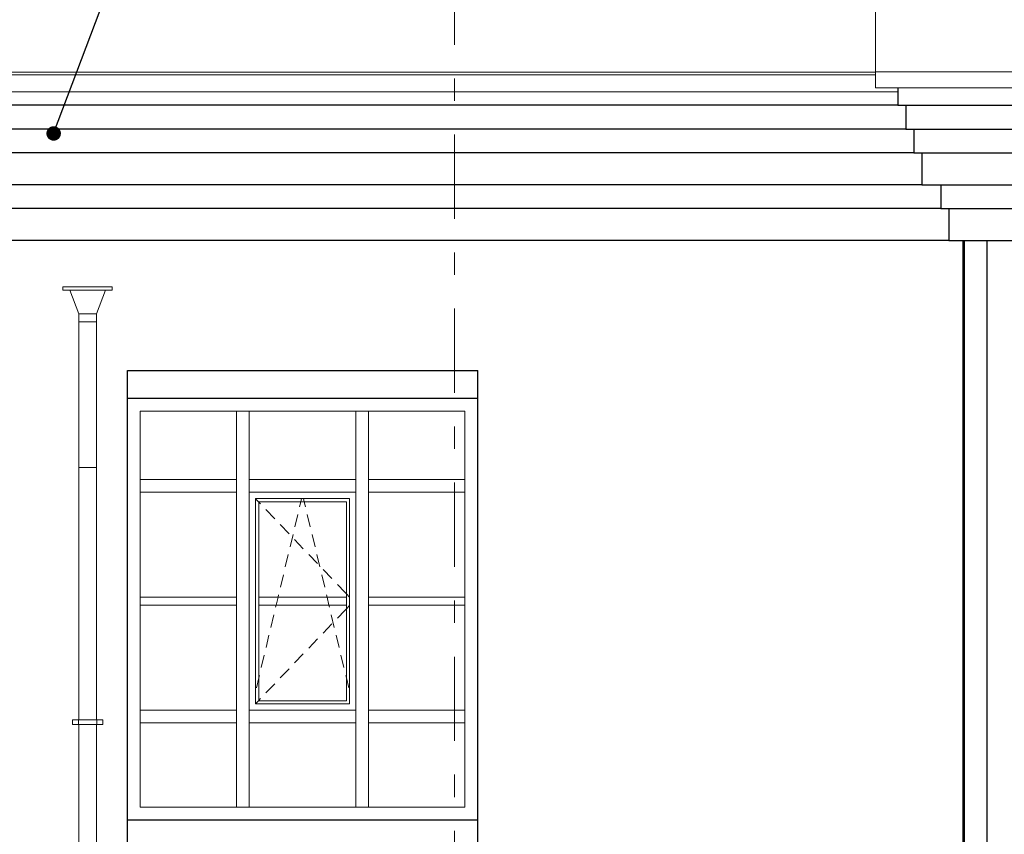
# Model space of a CAD drawing. Header units: millimetres. Extents: x -15683 to 202647, y -7448 to 20513.
# Tile 101 of 114: x 191495 to 197680, y 4213 to 9332. Entities that reach past the tile are written whole.
import ezdxf
from ezdxf.enums import TextEntityAlignment as Align

# ---------------------------------------------------------------- set-up
doc = ezdxf.new("R2010")
doc.units = ezdxf.units.MM
doc.header["$MEASUREMENT"] = 0
doc.set_wipeout_variables(frame=1)
doc.linetypes.add('Wipeout_Contour', pattern=[1000, 0, -1000])
doc.linetypes.add('Штрих-Штриховая', pattern=[1093.611073, 529.166651, -211.666656, 141.111112, -211.666656])
for name, color, linetype in [('1 Молдинги', 7, 'Continuous'), ('1_Кровля (плоская)', 7, 'Continuous'), ('1_Покрытие пола', 7, 'Continuous'), ('Конструктив - Навесные Стены', 7, 'Continuous'), ('Конструктив - Стены Несущие', 7, 'Continuous'), ('Новый_1 ВОДОСТОК', 7, 'Continuous'), ('Новый_1 Молдинги', 7, 'Continuous'), ('Новый_1_Конструктив-парапет', 7, 'Continuous'), ('Новый_Конструктив - Стены Несущие', 7, 'Continuous'), ('Окна Archicad', 7, 'Continuous'), ('Фартук парапета', 7, 'Continuous'), ('Элемент Модели - Оси', 7, 'Continuous')]:
    doc.layers.add(name, color=color, linetype=linetype)
for name, color, linetype, lineweight in [('1 Молдинги_Ном._пера__21', 7, 'Continuous', 30), ('1_Кровля (плоская)_Ном._пера__1', 7, 'Continuous', 15), ('Аннотация - Выносная Надпись.Фасад фрагмент_Ном._пера__1', 7, 'Continuous', 15), ('Конструктив - Навесные Стены_Ном._пера__1', 7, 'Continuous', 15), ('Конструктив - Стены Несущие_Ном._пера__21', 7, 'Continuous', 30), ('Новый_1 ВОДОСТОК_Ном._пера__141', 7, 'Continuous', 20), ('Новый_1 Молдинги_Ном._пера__21', 7, 'Continuous', 30), ('Новый_1_Конструктив-парапет_Ном._пера__21', 7, 'Continuous', 30), ('Новый_Конструктив - Стены Несущие_Ном._пера__21', 7, 'Continuous', 30), ('Окна Archicad_Ном._пера__21', 7, 'Continuous', 30), ('Фартук парапета_Ном._пера__1', 7, 'Continuous', 15), ('Элемент Модели - Оси_Ном._пера__1', 7, 'Continuous', 15), ('Элемент Модели - Оси_Ном._пера__2', 8, 'Continuous', 15)]:
    doc.layers.add(name, color=color, linetype=linetype, lineweight=lineweight)
doc.layers.add('1_Покрытие пола_Ном._пера__161', color=7, linetype='Continuous', lineweight=13, true_color=0x6a6a6a)
doc.layers.add('Конструктив - Навесные Стены_Ном._пера__87', color=7, linetype='Continuous', lineweight=20, true_color=0x6a6a6a)
doc.styles.add('СГЕНЕРИР_СТИЛЬ_1', font='arial.ttf')
doc.dimstyles.new('СГЕНЕРИР_СТИЛЬ__2', dxfattribs={"dimtxt": 0.18, "dimasz": 182.4, "dimexe": 0.18, "dimexo": 0.0625, "dimgap": 0, "dimtad": 0, "dimtih": 1, "dimtoh": 1, "dimdec": 4, "dimzin": 0, "dimdsep": 46, "dimcen": 0.09, "dimadec": 0, "dimazin": 0, "dimtfac": 1, "dimtdec": 4, "dimtmove": 0, "dimatfit": 3, "dimldrblk": 'ARROWHEAD_11', "dimfxl": 1, "dimtolj": 1, "dimtzin": 0, "dimarcsym": 0})

# ---------------------------------------------------------------- blocks, each defined once
blk = doc.blocks.new('Элемент Разреза_481_4', base_point=(227496, -3497.6))
at = {"layer": 'Конструктив - Стены Несущие_Ном._пера__21', "color": 7, "linetype": 'Continuous', "lineweight": 30}
for p, q in [((190671.7, 7392.4), (190671.7, 4052.4)), ((192171.7, 4052.4), (192171.7, 7126.3))]:
    blk.add_line(p, q, dxfattribs=at)
blk = doc.blocks.new('Элемент Разреза_485_4', base_point=(227496, -3497.6))
at = {"layer": 'Новый_1 Молдинги_Ном._пера__21', "color": 7, "linetype": 'Continuous', "lineweight": 30}
for p, q in [((197430.7, 1562.5), (197430.7, 7944.9)), ((197570.7, 7944.9), (197570.7, 1562.5)), ((197430.7, 1322.5), (197430.7, 1537.5)), ((197430.7, 472.5), (197430.7, 1302.5)), ((197430.7, 362.4), (197430.7, 452.5))]:
    blk.add_line(p, q, dxfattribs=at)
blk = doc.blocks.new('Элемент Разреза_489_4', base_point=(227496, -3497.6))
at = {"layer": 'Новый_Конструктив - Стены Несущие_Ном._пера__21', "color": 7, "linetype": 'Continuous', "lineweight": 30}
blk.add_line((197571.7, 4052.4), (197571.7, 7944.9), dxfattribs=at)
blk = doc.blocks.new('Элемент Разреза_501_4', base_point=(227496, -3497.6))
at = {"layer": 'Конструктив - Навесные Стены_Ном._пера__87', "color": 251, "linetype": 'Continuous', "lineweight": 20, "true_color": 0x6a6a6a}
blk.add_line((193686.7, 4382.4), (194291.7, 4382.4), dxfattribs=at)
blk = doc.blocks.new('Элемент Разреза_502_4', base_point=(227496, -3497.6))
at = {"layer": 'Конструктив - Навесные Стены_Ном._пера__87', "color": 251, "linetype": 'Continuous', "lineweight": 20, "true_color": 0x6a6a6a}
blk.add_line((192936.7, 4382.4), (193606.7, 4382.4), dxfattribs=at)
blk = doc.blocks.new('Элемент Разреза_503_4', base_point=(227496, -3497.6))
at = {"layer": 'Конструктив - Навесные Стены_Ном._пера__87', "color": 251, "linetype": 'Continuous', "lineweight": 20, "true_color": 0x6a6a6a}
blk.add_line((192251.7, 6442.4), (192251.7, 6872.4), dxfattribs=at)
blk = doc.blocks.new('Элемент Разреза_504_4', base_point=(227496, -3497.6))
at = {"layer": 'Конструктив - Навесные Стены_Ном._пера__87', "color": 251, "linetype": 'Continuous', "lineweight": 20, "true_color": 0x6a6a6a}
blk.add_line((193606.7, 6872.4), (192936.7, 6872.4), dxfattribs=at)
blk = doc.blocks.new('Элемент Разреза_505_4', base_point=(227496, -3497.6))
at = {"layer": 'Конструктив - Навесные Стены_Ном._пера__87', "color": 251, "linetype": 'Continuous', "lineweight": 20, "true_color": 0x6a6a6a}
blk.add_line((192251.7, 4992.4), (192251.7, 6362.4), dxfattribs=at)
blk = doc.blocks.new('Элемент Разреза_506_4', base_point=(227496, -3497.6))
at = {"layer": 'Конструктив - Навесные Стены_Ном._пера__87', "color": 251, "linetype": 'Continuous', "lineweight": 20, "true_color": 0x6a6a6a}
blk.add_line((194291.7, 4992.4), (194291.7, 6362.4), dxfattribs=at)
blk = doc.blocks.new('Элемент Разреза_507_4', base_point=(227496, -3497.6))
at = {"layer": 'Конструктив - Навесные Стены_Ном._пера__87', "color": 251, "linetype": 'Continuous', "lineweight": 20, "true_color": 0x6a6a6a}
blk.add_line((192856.7, 6872.4), (192251.7, 6872.4), dxfattribs=at)
blk = doc.blocks.new('Элемент Разреза_508_4', base_point=(227496, -3497.6))
at = {"layer": 'Конструктив - Навесные Стены_Ном._пера__87', "color": 251, "linetype": 'Continuous', "lineweight": 20, "true_color": 0x6a6a6a}
blk.add_line((194291.7, 6872.4), (193646.7, 6872.4), dxfattribs=at)
blk = doc.blocks.new('Элемент Разреза_509_4', base_point=(227496, -3497.6))
at = {"layer": 'Конструктив - Навесные Стены_Ном._пера__87', "color": 251, "linetype": 'Continuous', "lineweight": 20, "true_color": 0x6a6a6a}
blk.add_line((194291.7, 4382.4), (194291.7, 4912.4), dxfattribs=at)
blk = doc.blocks.new('Элемент Разреза_510_4', base_point=(227496, -3497.6))
at = {"layer": 'Конструктив - Навесные Стены_Ном._пера__87', "color": 251, "linetype": 'Continuous', "lineweight": 20, "true_color": 0x6a6a6a}
for p, q in [((192251.7, 4382.4), (192856.7, 4382.4)), ((192856.7, 4382.4), (192896.7, 4382.4))]:
    blk.add_line(p, q, dxfattribs=at)
blk = doc.blocks.new('Элемент Разреза_511_4', base_point=(227496, -3497.6))
at = {"layer": 'Конструктив - Навесные Стены_Ном._пера__87', "color": 251, "linetype": 'Continuous', "lineweight": 20, "true_color": 0x6a6a6a}
blk.add_line((192251.7, 4382.4), (192251.7, 4912.4), dxfattribs=at)
blk = doc.blocks.new('Элемент Разреза_512_4', base_point=(227496, -3497.6))
at = {"layer": 'Конструктив - Навесные Стены_Ном._пера__1', "color": 7, "linetype": 'Continuous', "lineweight": 15}
for p, q in [((192856.7, 4382.4), (192856.7, 4912.4)), ((192936.7, 4382.4), (192936.7, 4912.4)), ((192896.7, 4382.4), (192936.7, 4382.4))]:
    blk.add_line(p, q, dxfattribs=at)
blk = doc.blocks.new('Элемент Разреза_513_4', base_point=(227496, -3497.6))
at = {"layer": 'Конструктив - Навесные Стены_Ном._пера__1', "color": 7, "linetype": 'Continuous', "lineweight": 15}
for p, q in [((193606.7, 4382.4), (193606.7, 4912.4)), ((193686.7, 4382.4), (193686.7, 4912.4)), ((193606.7, 4382.4), (193686.7, 4382.4))]:
    blk.add_line(p, q, dxfattribs=at)
blk = doc.blocks.new('Элемент Разреза_514_4', base_point=(227496, -3497.6))
at = {"layer": 'Конструктив - Навесные Стены_Ном._пера__87', "color": 251, "linetype": 'Continuous', "lineweight": 20, "true_color": 0x6a6a6a}
for p, q in [((192251.7, 4992.4), (192856.7, 4992.4)), ((192251.7, 4992.4), (192251.7, 4912.4)), ((192856.7, 4912.4), (192856.7, 4952.4)), ((192251.7, 4912.4), (192856.7, 4912.4))]:
    blk.add_line(p, q, dxfattribs=at)
blk = doc.blocks.new('Элемент Разреза_515_4', base_point=(227496, -3497.6))
at = {"layer": 'Конструктив - Навесные Стены_Ном._пера__87', "color": 251, "linetype": 'Continuous', "lineweight": 20, "true_color": 0x6a6a6a}
for p, q in [((192936.7, 4992.4), (193606.7, 4992.4)), ((192936.7, 4952.4), (192936.7, 4912.4)), ((193606.7, 4912.4), (193606.7, 4952.4)), ((192936.7, 4912.4), (193606.7, 4912.4))]:
    blk.add_line(p, q, dxfattribs=at)
blk = doc.blocks.new('Элемент Разреза_516_4', base_point=(227496, -3497.6))
at = {"layer": 'Конструктив - Навесные Стены_Ном._пера__87', "color": 251, "linetype": 'Continuous', "lineweight": 20, "true_color": 0x6a6a6a}
for p, q in [((193686.7, 4992.4), (194291.7, 4992.4)), ((193686.7, 4952.4), (193686.7, 4912.4)), ((194291.7, 4912.4), (194291.7, 4992.4)), ((193686.7, 4912.4), (194291.7, 4912.4))]:
    blk.add_line(p, q, dxfattribs=at)
blk = doc.blocks.new('Элемент Разреза_520_4', base_point=(227496, -3497.6))
at = {"layer": 'Конструктив - Навесные Стены_Ном._пера__1', "color": 7, "linetype": 'Continuous', "lineweight": 15}
for p, q in [((192856.7, 5702.4), (192251.7, 5702.4)), ((192251.7, 5652.4), (192856.7, 5652.4))]:
    blk.add_line(p, q, dxfattribs=at)
blk = doc.blocks.new('Элемент Разреза_521_4', base_point=(227496, -3497.6))
at = {"layer": 'Конструктив - Навесные Стены_Ном._пера__1', "color": 7, "linetype": 'Continuous', "lineweight": 15}
for p, q in [((192976.7, 5032.4), (192976.7, 6322.4)), ((192976.7, 6322.4), (193566.7, 6322.4)), ((192976.7, 6321.2), (192996.7, 6300.3)), ((193261, 6302.4), (193265.8, 6322.4)), ((193282.5, 6302.4), (193277.7, 6322.4)), ((193566.7, 6322.4), (193566.7, 5032.4)), ((192996.7, 6302.4), (193546.7, 6302.4)), ((192996.7, 5702.4), (192996.7, 6302.4)), ((192996.7, 6300.3), (193007, 6289.5)), ((193041.5, 6253.4), (193096.8, 6195.5)), ((193253.2, 6269.5), (193261, 6302.4)), ((193290.3, 6269.5), (193282.5, 6302.4)), ((193546.7, 6302.4), (193546.7, 5702.4)), ((193223.5, 6145.4), (193242.1, 6223.2)), ((193320, 6145.4), (193301.4, 6223.2)), ((193131.3, 6159.4), (193186.6, 6101.5)), ((193193.3, 6018.9), (193211.9, 6096.7)), ((193221.1, 6065.3), (193276.4, 6007.5)), ((193350.2, 6018.9), (193331.6, 6096.7)), ((193163.1, 5892.5), (193181.7, 5970.3)), ((193310.9, 5971.3), (193366.2, 5913.5)), ((193380.4, 5892.5), (193361.8, 5970.3)), ((193400.7, 5877.3), (193456, 5819.5)), ((193132.9, 5766), (193151.5, 5843.8)), ((193410.6, 5766), (193392, 5843.8)), ((193490.5, 5783.3), (193536.5, 5735.2)), ((193546.7, 5702.4), (192996.7, 5702.4)), ((192996.7, 5702.4), (192996.7, 5652.4)), ((193105.8, 5652.4), (193117.7, 5702.4)), ((193117.7, 5702.4), (193121.3, 5717.4)), ((193425.8, 5702.4), (193422.2, 5717.4)), ((193437.7, 5652.4), (193425.8, 5702.4)), ((193536.5, 5735.2), (193546.7, 5724.5)), ((193546.7, 5724.5), (193566.7, 5703.5)), ((193546.7, 5652.4), (193546.7, 5702.4)), ((192996.7, 5652.4), (193546.7, 5652.4)), ((192996.7, 5052.4), (192996.7, 5652.4)), ((193102.7, 5639.6), (193105.8, 5652.4)), ((193440.8, 5639.6), (193437.7, 5652.4)), ((193536.5, 5619.5), (193546.7, 5630.3)), ((193546.7, 5652.4), (193546.7, 5052.4)), ((193546.7, 5630.3), (193566.7, 5651.2)), ((193072.5, 5513.1), (193091.1, 5591)), ((193471, 5513.1), (193452.4, 5591)), ((193490.5, 5571.4), (193536.5, 5619.5)), ((193400.7, 5477.4), (193456, 5535.2)), ((193042.3, 5386.7), (193060.9, 5464.5)), ((193501.2, 5386.7), (193482.6, 5464.5)), ((193310.9, 5383.4), (193366.2, 5441.2)), ((193012.1, 5260.3), (193030.7, 5338.1)), ((193221.1, 5289.4), (193276.4, 5347.2)), ((193531.3, 5260.3), (193512.8, 5338.1)), ((192981.9, 5133.8), (192996.7, 5195.8)), ((192996.7, 5195.8), (193000.5, 5211.6)), ((193131.3, 5195.4), (193186.6, 5253.2)), ((193546.7, 5195.8), (193543, 5211.6)), ((193561.5, 5133.8), (193546.7, 5195.8)), ((193041.5, 5101.4), (193096.8, 5159.2)), ((192976.7, 5033.5), (192996.7, 5054.5)), ((193566.7, 5032.4), (192976.7, 5032.4)), ((192996.7, 5054.5), (193007, 5065.2)), ((193546.7, 5052.4), (192996.7, 5052.4))]:
    blk.add_line(p, q, dxfattribs=at)
blk = doc.blocks.new('Элемент Разреза_522_4', base_point=(227496, -3497.6))
at = {"layer": 'Конструктив - Навесные Стены_Ном._пера__1', "color": 7, "linetype": 'Continuous', "lineweight": 15}
for p, q in [((194291.7, 5702.4), (193686.7, 5702.4)), ((193686.7, 5652.4), (194291.7, 5652.4))]:
    blk.add_line(p, q, dxfattribs=at)
blk = doc.blocks.new('Элемент Разреза_523_4', base_point=(227496, -3497.6))
at = {"layer": 'Конструктив - Навесные Стены_Ном._пера__1', "color": 7, "linetype": 'Continuous', "lineweight": 15}
for p, q in [((192856.7, 4952.4), (192856.7, 6362.4)), ((192936.7, 4992.4), (192936.7, 6362.4)), ((192936.7, 4952.4), (192936.7, 4992.4))]:
    blk.add_line(p, q, dxfattribs=at)
blk = doc.blocks.new('Элемент Разреза_524_4', base_point=(227496, -3497.6))
at = {"layer": 'Конструктив - Навесные Стены_Ном._пера__1', "color": 7, "linetype": 'Continuous', "lineweight": 15}
for p, q in [((193606.7, 4952.4), (193606.7, 6362.4)), ((193686.7, 4952.4), (193686.7, 6362.4))]:
    blk.add_line(p, q, dxfattribs=at)
blk = doc.blocks.new('Элемент Разреза_525_4', base_point=(227496, -3497.6))
at = {"layer": 'Конструктив - Навесные Стены_Ном._пера__87', "color": 251, "linetype": 'Continuous', "lineweight": 20, "true_color": 0x6a6a6a}
for p, q in [((192251.7, 6442.4), (192856.7, 6442.4)), ((192251.7, 6442.4), (192251.7, 6362.4)), ((192856.7, 6362.4), (192856.7, 6442.4)), ((192251.7, 6362.4), (192856.7, 6362.4))]:
    blk.add_line(p, q, dxfattribs=at)
blk = doc.blocks.new('Элемент Разреза_526_4', base_point=(227496, -3497.6))
at = {"layer": 'Конструктив - Навесные Стены_Ном._пера__87', "color": 251, "linetype": 'Continuous', "lineweight": 20, "true_color": 0x6a6a6a}
for p, q in [((192936.7, 6442.4), (193606.7, 6442.4)), ((192936.7, 6442.4), (192936.7, 6362.4)), ((193606.7, 6362.4), (193606.7, 6442.4)), ((192936.7, 6362.4), (193606.7, 6362.4))]:
    blk.add_line(p, q, dxfattribs=at)
blk = doc.blocks.new('Элемент Разреза_527_4', base_point=(227496, -3497.6))
at = {"layer": 'Конструктив - Навесные Стены_Ном._пера__87', "color": 251, "linetype": 'Continuous', "lineweight": 20, "true_color": 0x6a6a6a}
for p, q in [((193686.7, 6442.4), (194291.7, 6442.4)), ((193686.7, 6442.4), (193686.7, 6362.4)), ((194291.7, 6362.4), (194291.7, 6402.4)), ((193686.7, 6362.4), (194291.7, 6362.4))]:
    blk.add_line(p, q, dxfattribs=at)
blk = doc.blocks.new('Элемент Разреза_528_4', base_point=(227496, -3497.6))
at = {"layer": 'Конструктив - Навесные Стены_Ном._пера__1', "color": 7, "linetype": 'Continuous', "lineweight": 15}
for p, q in [((192856.7, 6442.4), (192856.7, 6872.4)), ((192936.7, 6872.4), (192856.7, 6872.4)), ((192936.7, 6442.4), (192936.7, 6872.4))]:
    blk.add_line(p, q, dxfattribs=at)
blk = doc.blocks.new('Элемент Разреза_529_4', base_point=(227496, -3497.6))
at = {"layer": 'Конструктив - Навесные Стены_Ном._пера__1', "color": 7, "linetype": 'Continuous', "lineweight": 15}
for p, q in [((193606.7, 6442.4), (193606.7, 6872.4)), ((193646.7, 6872.4), (193606.7, 6872.4)), ((193686.7, 6442.4), (193686.7, 6872.4))]:
    blk.add_line(p, q, dxfattribs=at)
blk = doc.blocks.new('Элемент Разреза_533_4', base_point=(227496, -3497.6))
at = {"layer": 'Конструктив - Навесные Стены_Ном._пера__87', "color": 251, "linetype": 'Continuous', "lineweight": 20, "true_color": 0x6a6a6a}
for p, q in [((194291.7, 6442.4), (194291.7, 6872.4)), ((194291.7, 6402.4), (194291.7, 6442.4))]:
    blk.add_line(p, q, dxfattribs=at)
blk = doc.blocks.new('Элемент Разреза_630_4', base_point=(227496, -3497.6))
at = {"layer": 'Новый_1 Молдинги_Ном._пера__21', "color": 7, "linetype": 'Continuous', "lineweight": 30}
for p, q in [((197421.7, 1562.5), (197421.7, 7944.9)), ((197421.7, 1322.5), (197421.7, 1537.5)), ((197421.7, 472.5), (197421.7, 1302.5)), ((197421.7, 362.4), (197421.7, 452.5))]:
    blk.add_line(p, q, dxfattribs=at)
blk = doc.blocks.new('Элемент Разреза_631_4', base_point=(227496, -3497.6))
at = {"layer": 'Новый_1 Молдинги_Ном._пера__21', "color": 7, "linetype": 'Continuous', "lineweight": 30}
for p, q in [((197420.4, 1562.5), (197420.4, 7944.9)), ((197420.4, 1322.5), (197420.4, 1537.5)), ((197420.4, 472.5), (197420.4, 1302.5)), ((197420.4, 362.4), (197420.4, 452.5))]:
    blk.add_line(p, q, dxfattribs=at)
blk = doc.blocks.new('Элемент Разреза_639_4', base_point=(227496, -3497.6))
at = {"layer": 'Фартук парапета_Ном._пера__1', "color": 7, "linetype": 'Continuous', "lineweight": 15}
for p, q in [((190241.7, 8984.9), (196871.7, 8984.9)), ((196871.7, 9002.3), (190260.2, 9002.3)), ((190241.7, 8879.5), (197011.8, 8879.5))]:
    blk.add_line(p, q, dxfattribs=at)
blk = doc.blocks.new('Элемент Разреза_641_4', base_point=(227496, -3497.6))
at = {"layer": 'Фартук парапета_Ном._пера__1', "color": 7, "linetype": 'Continuous', "lineweight": 15}
blk.add_line((190260.2, 9002.3), (196871.7, 9002.3), dxfattribs=at)
blk = doc.blocks.new('Элемент Разреза_644_4', base_point=(227496, -3497.6))
at = {"layer": 'Новый_1 ВОДОСТОК_Ном._пера__141', "color": 7, "linetype": 'Continuous', "lineweight": 20}
for p, q in [((191766.7, 7652.4), (192076.7, 7652.4)), ((191766.7, 7652.4), (191766.7, 7632.4)), ((191766.7, 7632.4), (192076.7, 7632.4)), ((191809.6, 7632.4), (191866.7, 7482.4)), ((191976.7, 7482.4), (192033.9, 7632.4)), ((192076.7, 7632.4), (192076.7, 7652.4)), ((191866.7, 7482.4), (191976.7, 7482.4)), ((191866.7, 7482.4), (191866.7, 7432.4)), ((191866.7, 7432.4), (191866.7, 6842.1)), ((191866.7, 7432.4), (191976.7, 7432.4)), ((191976.7, 7432.4), (191976.7, 7482.4)), ((191976.7, 7432.4), (191976.7, 6842.1)), ((191866.7, 6842.1), (191866.7, 6627.5)), ((191976.7, 6842.1), (191976.7, 6627.5)), ((191866.7, 6627.5), (191866.7, 6517.5)), ((191976.7, 6627.5), (191976.7, 6517.5)), ((191866.7, 6517.5), (191866.7, 4932)), ((191870.9, 6517.5), (191866.7, 6517.5)), ((191882.8, 6517.5), (191870.9, 6517.5)), ((191900.7, 6517.5), (191882.8, 6517.5)), ((191921.7, 6517.5), (191900.7, 6517.5)), ((191942.8, 6517.5), (191921.7, 6517.5)), ((191960.6, 6517.5), (191942.8, 6517.5)), ((191972.6, 6517.5), (191960.6, 6517.5)), ((191976.7, 6517.5), (191972.6, 6517.5)), ((191976.7, 6517.5), (191976.7, 4932)), ((191826.7, 4932), (191864.7, 4932)), ((191826.7, 4902), (191826.7, 4932)), ((191826.7, 4902), (191864.7, 4902)), ((191864.7, 4932), (191869.1, 4932)), ((191864.7, 4902), (191864.7, 4932)), ((191864.7, 4902), (191869.1, 4902)), ((191866.7, 4902), (191866.7, 2932)), ((191869.1, 4932), (191881.4, 4932)), ((191869.1, 4902), (191881.4, 4902)), ((191881.4, 4932), (191899.9, 4932)), ((191881.4, 4902), (191899.9, 4902)), ((191899.9, 4932), (191921.7, 4932)), ((191899.9, 4902), (191921.7, 4902)), ((191921.7, 4932), (191943.6, 4932)), ((191921.7, 4902), (191943.6, 4902)), ((191943.6, 4932), (191962, 4932)), ((191943.6, 4902), (191962, 4902)), ((191962, 4932), (191974.4, 4932)), ((191962, 4902), (191974.4, 4902)), ((191974.4, 4932), (191978.7, 4932)), ((191974.4, 4902), (191978.7, 4902)), ((191976.7, 4902), (191976.7, 2932)), ((191978.7, 4932), (192016.7, 4932)), ((191978.7, 4902), (191978.7, 4932)), ((191978.7, 4902), (192016.7, 4902)), ((192016.7, 4902), (192016.7, 4932))]:
    blk.add_line(p, q, dxfattribs=at)
blk = doc.blocks.new('Элемент Разреза_648_4', base_point=(227496, -3497.6))
at = {"layer": '1 Молдинги_Ном._пера__21', "color": 7, "linetype": 'Continuous', "lineweight": 30}
for p, q in [((197011.8, 8794.9), (190670.7, 8794.9)), ((197061.8, 8644.9), (190670.7, 8644.9)), ((197111.8, 8494.9), (190670.7, 8494.9)), ((197161.8, 8294.9), (190670.7, 8294.9)), ((197281.8, 8144.9), (190670.7, 8144.9)), ((197331.8, 7944.9), (190670.7, 7944.9))]:
    blk.add_line(p, q, dxfattribs=at)
blk = doc.blocks.new('Элемент Разреза_649_4', base_point=(227496, -3497.6))
at = {"layer": '1_Кровля (плоская)_Ном._пера__1', "color": 7, "linetype": 'Continuous', "lineweight": 15}
for p, q in [((196871.8, 13502.4), (196871.7, 9003.6)), ((202301.6, 13502.4), (196871.8, 13502.4)), ((202301.6, 9391.3), (202301.6, 13502.4)), ((202301.6, 9291.5), (201778.7, 9103.7)), ((201672.1, 9065.4), (201479.3, 8996.2)), ((196871.7, 9003.6), (198101.8, 9003.6)), ((196871.7, 8903.7), (196871.7, 9003.6)), ((198101.8, 9003.6), (201221.7, 9003.6)), ((201221.7, 9003.6), (201221.8, 9003.6)), ((201438.4, 8981.5), (201336.3, 8944.9)), ((201467.6, 8992), (201467.3, 8991.9)), ((198101.8, 8903.7), (196871.7, 8903.7)), ((198488.3, 8903.7), (198101.8, 8903.7)), ((201015.7, 8903.7), (198689.3, 8903.7))]:
    blk.add_line(p, q, dxfattribs=at)
blk = doc.blocks.new('Элемент Разреза_650_4', base_point=(227496, -3497.6))
at = {"layer": '1 Молдинги_Ном._пера__21', "color": 7, "linetype": 'Continuous', "lineweight": 30}
for p, q in [((201670.7, 8944.9), (202289.7, 8944.9)), ((197011.8, 8903.7), (197011.8, 8794.9)), ((197011.8, 8794.9), (198529.8, 8794.9)), ((197061.8, 8794.9), (197061.8, 8644.9)), ((198647.8, 8794.9), (201048.9, 8794.9)), ((201238.4, 8794.9), (201250.7, 8794.9)), ((197061.8, 8644.9), (198533.8, 8644.9)), ((197111.8, 8644.9), (197111.8, 8494.9)), ((198643.8, 8644.9), (201098, 8644.9)), ((201212.8, 8644.9), (201300.7, 8644.9)), ((197111.8, 8494.9), (198533.8, 8494.9)), ((197161.8, 8494.9), (197161.8, 8294.9)), ((198643.8, 8494.9), (201098, 8494.9)), ((201284.8, 8494.9), (201350.7, 8494.9)), ((197161.8, 8294.9), (198533.8, 8294.9)), ((197281.8, 8294.9), (197281.8, 8144.9)), ((198643.8, 8294.9), (201198.4, 8294.9)), ((201386.2, 8294.9), (201400.7, 8294.9)), ((197281.8, 8144.9), (198533.8, 8144.9)), ((197331.8, 8144.9), (197331.8, 7944.9)), ((198643.8, 8144.9), (201274.5, 8144.9)), ((201462.3, 8144.9), (201520.7, 8144.9)), ((197331.8, 7944.9), (198533.8, 7944.9)), ((198643.8, 7944.9), (201375.9, 7944.9)), ((201563.7, 7944.9), (201570.7, 7944.9))]:
    blk.add_line(p, q, dxfattribs=at)
blk = doc.blocks.new('Элемент Разреза_678_4', base_point=(227496, -3497.6))
at = {"layer": 'Окна Archicad_Ном._пера__21', "color": 7, "linetype": 'Continuous', "lineweight": 30}
for p, q in [((192171.7, 6952.4), (194371.7, 6952.4)), ((194371.7, 4302.4), (192171.7, 4302.4))]:
    blk.add_line(p, q, dxfattribs=at)
blk = doc.blocks.new('Элемент Разреза_680_4', base_point=(227496, -3497.6))
at = {"layer": 'Конструктив - Стены Несущие_Ном._пера__21', "color": 7, "linetype": 'Continuous', "lineweight": 30}
blk.add_line((194371.7, 4052.4), (194371.7, 7126.3), dxfattribs=at)
blk = doc.blocks.new('Элемент Разреза_682_4', base_point=(227496, -3497.6))
at = {"layer": 'Новый_1_Конструктив-парапет_Ном._пера__21', "color": 7, "linetype": 'Continuous', "lineweight": 30}
blk.add_line((192171.7, 7126.3), (194371.7, 7126.3), dxfattribs=at)
blk = doc.blocks.new('Элемент Разреза_704_4', base_point=(227496, -3497.6))
at = {"color": 254, "linetype": 'Wipeout_Contour', "lineweight": 0, "ltscale": 790478.683515}
blk.add_wipeout([(197570.7, 4407.4), (197570.7, 4342.4), (197571.7, 4342.4), (197571.7, 4407.4)], dxfattribs=at).dxf.layer = '1_Покрытие пола'
at = {"layer": '1_Покрытие пола_Ном._пера__161', "color": 251, "linetype": 'Continuous', "lineweight": 13, "true_color": 0x6a6a6a}
for p, q in [((197570.7, 4407.4), (197571.7, 4407.4)), ((197570.7, 4342.4), (197571.7, 4342.4))]:
    blk.add_line(p, q, dxfattribs=at)
blk = doc.blocks.new('Стандартный Маркер Сетки[46]_4', base_point=(194226.7, 10503.4))
at = {"layer": 'Элемент Модели - Оси_Ном._пера__2', "color": 8, "linetype": 'Штрих-Штриховая', "lineweight": 15}
blk.add_line((194226.7, 9703.4), (194226.7, -5697.6), dxfattribs=at)
at = {"layer": 'Элемент Модели - Оси_Ном._пера__1', "color": 7, "lineweight": 15, "style": 'СГЕНЕРИР_СТИЛЬ_1'}
blk.add_attdef('AC_MarkerText_1', text='', height=350, rotation=360, dxfattribs=at).set_placement((194226.7, -6797.6), align=Align.TOP_CENTER)
blk = doc.blocks.new('Стандартный Маркер Сетки[47]_4', base_point=(194226.7, 10503.4))
at = {"layer": 'Элемент Модели - Оси_Ном._пера__2', "color": 8, "linetype": 'Штрих-Штриховая', "lineweight": 15}
blk.add_line((194226.7, 9703.4), (194226.7, -5697.6), dxfattribs=at)
at = {"layer": 'Элемент Модели - Оси_Ном._пера__1', "color": 7, "lineweight": 15, "style": 'СГЕНЕРИР_СТИЛЬ_1'}
blk.add_attdef('AC_MarkerText_1', text='', height=350, rotation=360, dxfattribs=at).set_placement((194226.7, -6797.6), align=Align.TOP_CENTER)
blk = doc.blocks.new('ARROWHEAD_11')
at = {"color": 0, "linetype": 'Continuous', "lineweight": 0}
blk.add_line((0, 0), (-1, 0), dxfattribs=at)
at = {"color": 0, "linetype": 'Continuous', "lineweight": 0, "const_width": 0.25, "flags": 128}
blk.add_lwpolyline([(-0.125, 0, 1), (0.125, 0, 1)], format="xyb", close=True, dxfattribs=at)

msp = doc.modelspace()

# ---------------------------------------------------------------- block references
at = {"layer": '1 Молдинги', "lineweight": 0}
for name in ['Элемент Разреза_650_4', 'Элемент Разреза_648_4']:
    msp.add_blockref(name, (227496, -3497.6), dxfattribs=at)
at = {"layer": '1_Кровля (плоская)', "lineweight": 0}
msp.add_blockref('Элемент Разреза_649_4', (227496, -3497.6), dxfattribs=at)
at = {"layer": 'Конструктив - Навесные Стены', "lineweight": 0}
for name in ['Элемент Разреза_503_4', 'Элемент Разреза_507_4', 'Элемент Разреза_528_4', 'Элемент Разреза_504_4', 'Элемент Разреза_529_4', 'Элемент Разреза_508_4', 'Элемент Разреза_533_4', 'Элемент Разреза_525_4', 'Элемент Разреза_526_4', 'Элемент Разреза_527_4', 'Элемент Разреза_505_4', 'Элемент Разреза_523_4', 'Элемент Разреза_521_4', 'Элемент Разреза_524_4', 'Элемент Разреза_506_4', 'Элемент Разреза_520_4', 'Элемент Разреза_522_4', 'Элемент Разреза_514_4', 'Элемент Разреза_515_4', 'Элемент Разреза_516_4', 'Элемент Разреза_511_4', 'Элемент Разреза_512_4', 'Элемент Разреза_513_4', 'Элемент Разреза_509_4', 'Элемент Разреза_510_4', 'Элемент Разреза_502_4', 'Элемент Разреза_501_4']:
    msp.add_blockref(name, (227496, -3497.6), dxfattribs=at)
at = {"layer": 'Конструктив - Стены Несущие', "lineweight": 0}
for name in ['Элемент Разреза_481_4', 'Элемент Разреза_680_4']:
    msp.add_blockref(name, (227496, -3497.6), dxfattribs=at)
at = {"layer": 'Новый_1 ВОДОСТОК', "lineweight": 0}
msp.add_blockref('Элемент Разреза_644_4', (227496, -3497.6), dxfattribs=at)
at = {"layer": 'Новый_1 Молдинги', "lineweight": 0}
for name in ['Элемент Разреза_631_4', 'Элемент Разреза_630_4', 'Элемент Разреза_485_4']:
    msp.add_blockref(name, (227496, -3497.6), dxfattribs=at)
at = {"layer": 'Новый_1_Конструктив-парапет', "lineweight": 0}
msp.add_blockref('Элемент Разреза_682_4', (227496, -3497.6), dxfattribs=at)
at = {"layer": 'Новый_Конструктив - Стены Несущие', "lineweight": 0}
msp.add_blockref('Элемент Разреза_489_4', (227496, -3497.6), dxfattribs=at)
at = {"layer": 'Окна Archicad', "lineweight": 0}
msp.add_blockref('Элемент Разреза_678_4', (227496, -3497.6), dxfattribs=at)
at = {"layer": 'Фартук парапета', "lineweight": 0}
for name in ['Элемент Разреза_639_4', 'Элемент Разреза_641_4']:
    msp.add_blockref(name, (227496, -3497.6), dxfattribs=at)
at = {"layer": 'Элемент Модели - Оси', "color": 8, "linetype": 'Continuous', "lineweight": 15}
for name in ['Стандартный Маркер Сетки[46]_4', 'Стандартный Маркер Сетки[47]_4']:
    msp.add_blockref(name, (194226.7, 10503.4), dxfattribs=at)

# ---------------------------------------------------------------- leaders
at = {"layer": 'Аннотация - Выносная Надпись.Фасад фрагмент_Ном._пера__1', "color": 7, "linetype": 'Continuous', "lineweight": 15, "annotation_type": 0, "has_hookline": 1, "hookline_direction": 0, "text_width": 1313.1}
msp.add_leader([(191708.2, 8616.9), (192265.9, 10098), (193176.3, 10075.3)], dimstyle='СГЕНЕРИР_СТИЛЬ__2', dxfattribs=at)

# ---------------------------------------------------------------- next in the draw order: block references
at = {"layer": '1_Покрытие пола', "lineweight": 0}
msp.add_blockref('Элемент Разреза_704_4', (227496, -3497.6), dxfattribs=at)

doc.saveas('drawing.dxf')
